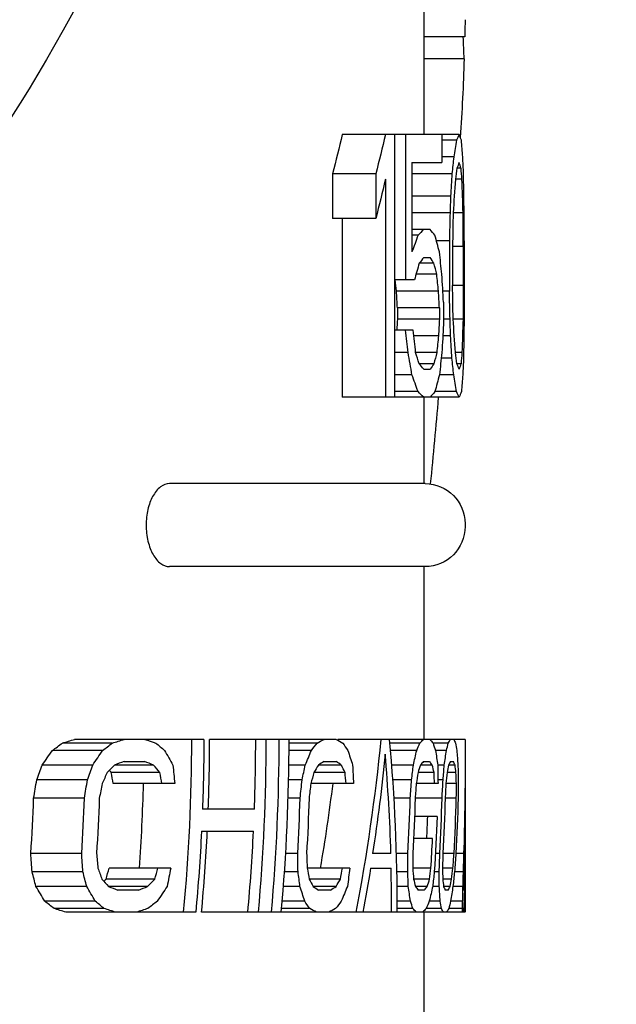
# Model space of a CAD drawing. Header units: inches. Extents: x 1 to 669, y 0 to 417.
# Tile 216 of 256: x 296.307 to 297.171, y 233.925 to 235.349. Entities that reach past the tile are written whole.
import ezdxf

# ---------------------------------------------------------------- set-up
doc = ezdxf.new("R2010")
doc.units = ezdxf.units.IN
doc.header["$LTSCALE"] = 12
doc.header["$MEASUREMENT"] = 0
doc.header["$PDMODE"] = 1
doc.layers.get('Defpoints').update_dxf_attribs({"linetype": 'CONTINUOUS'})
doc.layers.add('D', color=2, linetype='CONTINUOUS')
doc.layers.add('X', color=1, linetype='CONTINUOUS')
doc.styles.get("Standard").update_dxf_attribs({"font": 'SIMPLEX.SHX', "width": 0.875})
doc.dimstyles.new('STANDARD$0', dxfattribs={"dimscale": 32, "dimtxt": 0.09375, "dimasz": 0.0625, "dimexe": 0.03125, "dimexo": 0.03125, "dimgap": 0.03125, "dimtad": 1, "dimtih": 1, "dimtoh": 1, "dimdec": 4, "dimzin": 12, "dimdsep": 46, "dimlunit": 5, "dimtxsty": 'Standard', "dimcen": -0.03125, "dimclrd": 256, "dimclre": 256, "dimclrt": 256, "dimadec": 0, "dimazin": 0, "dimtfac": 0.875, "dimtdec": 4, "dimtofl": 0, "dimtmove": 0, "dimatfit": 3, "dimfxl": 1, "dimtolj": 1, "dimtzin": 12, "dimlwd": 13, "dimlwe": 13, "dimarcsym": 0})

# ---------------------------------------------------------------- blocks, each defined once
blk = doc.blocks.new('*D64')
at = {"layer": 'D', "linetype": 'ByBlock', "lineweight": 13, "transparency": 16777216}
for p, q in [((302.9976, 235.621), (286.0479, 235.621)), ((287.0479, 233.621), (287.0479, 230.621)), ((287.0479, 222.621), (287.0479, 225.621)), ((302.9976, 220.621), (286.0479, 220.621))]:
    blk.add_line(p, q, dxfattribs=at)
at = {"layer": 'D', "transparency": 16777216}
for points in [[(286.7146, 233.621), (287.3812, 233.621), (287.0479, 235.621)], [(286.7146, 222.621), (287.3812, 222.621), (287.0479, 220.621)]]:
    blk.add_solid(points, dxfattribs=at)
at = {"layer": 'Defpoints', "color": 0, "transparency": 16777216}
for p in [(287.0479, 235.621), (303.9976, 235.621), (303.9976, 220.621)]:
    blk.add_point(p, dxfattribs=at)
at = {"layer": 'D', "transparency": 16777216, "insert": (287.0479, 228.121), "char_height": 3, "attachment_point": 5}
blk.add_mtext('\\A1;15', dxfattribs=at)

msp = doc.modelspace()

# ---------------------------------------------------------------- linework, layer by layer
at = {"layer": 'X', "extrusion": (-1, 4.93038e-32, -2.22045e-16)}
for p, q in [((296.89191, 235.49547), (296.89191, 235.18297)), ((296.95143, 235.32422), (296.89191, 235.32422)), ((296.95042, 235.29237), (296.89191, 235.29237)), ((296.94319, 235.18297), (296.77409, 235.18297)), ((296.8495, 235.18297), (296.8495, 234.80297)), ((296.86559, 235.18297), (296.86559, 234.97276)), ((296.91827, 235.18297), (296.91827, 235.14255)), ((296.93922, 235.17489), (296.91827, 235.17489)), ((296.87492, 235.14255), (296.87492, 235.01319)), ((296.87492, 235.14255), (296.91827, 235.14255)), ((296.93535, 235.15063), (296.91827, 235.15063)), ((296.94593, 235.13446), (296.93994, 235.13446)), ((296.75994, 235.12638), (296.75994, 235.0617)), ((296.82264, 235.12638), (296.75994, 235.12638)), ((296.82264, 235.12638), (296.82264, 235.0617)), ((296.83649, 235.11829), (296.83649, 234.80297)), ((296.93277, 235.12638), (296.87492, 235.12638)), ((296.94732, 235.11829), (296.93774, 235.11829)), ((296.93095, 235.09404), (296.87492, 235.09404)), ((296.82264, 235.0617), (296.75994, 235.0617)), ((296.77409, 235.0617), (296.77409, 234.80297)), ((296.93001, 235.06978), (296.87492, 235.06978)), ((296.94889, 235.06978), (296.93451, 235.06978)), ((296.90108, 235.04553), (296.87492, 235.04553)), ((296.8837, 235.03744), (296.87492, 235.03744)), ((296.92905, 235.02936), (296.91034, 235.02936)), ((296.92905, 235.02936), (296.92905, 234.95659)), ((296.95063, 235.02936), (296.95063, 234.95659)), ((296.93365, 235.02127), (296.93365, 234.96467)), ((296.94923, 235.02127), (296.93365, 235.02127)), ((296.94923, 235.02127), (296.94923, 234.96467)), ((296.89192, 235.0051), (296.90108, 235.0051)), ((296.90675, 234.99702), (296.88539, 234.99702)), ((296.8785, 234.97276), (296.8495, 234.97276)), ((296.91078, 234.98084), (296.88083, 234.98084)), ((296.94923, 234.96467), (296.93365, 234.96467)), ((296.91336, 234.95659), (296.85258, 234.95659)), ((296.92905, 234.95659), (296.91967, 234.95659)), ((296.85386, 234.93233), (296.85386, 234.91616)), ((296.91462, 234.93233), (296.85386, 234.93233)), ((296.91462, 234.93233), (296.91462, 234.91616)), ((296.92059, 234.94042), (296.92059, 234.90808)), ((296.91462, 234.91616), (296.85386, 234.91616)), ((296.93001, 234.91616), (296.92059, 234.91616)), ((296.94889, 234.91616), (296.93451, 234.91616)), ((296.87672, 234.89999), (296.8495, 234.89999)), ((296.91336, 234.89191), (296.87761, 234.89191)), ((296.93095, 234.89191), (296.91967, 234.89191)), ((296.86939, 234.86765), (296.8495, 234.86765)), ((296.91078, 234.86765), (296.88025, 234.86765)), ((296.93277, 234.85957), (296.91737, 234.85957)), ((296.94732, 234.86765), (296.93774, 234.86765)), ((296.90675, 234.85148), (296.88539, 234.85148)), ((296.89192, 234.8434), (296.90108, 234.8434)), ((296.94593, 234.85148), (296.93994, 234.85148)), ((296.87492, 234.83531), (296.8495, 234.83531)), ((296.93535, 234.83531), (296.91462, 234.83531)), ((296.94319, 234.80297), (296.77409, 234.80297)), ((296.8837, 234.81106), (296.8495, 234.81106)), ((296.89191, 234.80297), (296.89191, 234.67797)), ((296.93922, 234.81106), (296.90812, 234.81106)), ((296.89391, 234.67797), (296.52371, 234.67797)), ((296.95191, 234.61997), (296.95191, 234.61597)), ((296.89391, 234.55797), (296.52371, 234.55797)), ((296.89191, 234.55797), (296.89191, 234.30797)), ((296.44109, 234.30265), (296.36874, 234.30265)), ((296.57352, 234.30797), (296.38635, 234.30797)), ((296.76536, 234.30797), (296.58191, 234.30797)), ((296.7376, 234.30265), (296.69646, 234.30265)), ((296.95191, 234.30797), (296.76774, 234.30797)), ((296.8863, 234.30265), (296.84255, 234.30265)), ((296.92753, 234.30265), (296.90544, 234.30265)), ((296.95191, 234.30797), (296.95191, 234.12395)), ((296.42709, 234.29202), (296.35433, 234.29202)), ((296.72923, 234.29202), (296.69642, 234.29202)), ((296.88181, 234.29202), (296.84349, 234.29202)), ((296.92478, 234.29202), (296.909, 234.29202)), ((296.458, 234.27606), (296.48784, 234.27606)), ((296.74758, 234.27606), (296.76518, 234.27606)), ((296.8915, 234.27606), (296.90056, 234.27606)), ((296.93056, 234.27606), (296.9352, 234.27606)), ((296.41265, 234.27074), (296.33947, 234.27074)), ((296.50999, 234.2601), (296.43961, 234.2601)), ((296.50065, 234.27074), (296.44427, 234.27074)), ((296.72053, 234.27074), (296.69622, 234.27074)), ((296.77805, 234.2601), (296.73306, 234.2601)), ((296.77266, 234.27074), (296.73941, 234.27074)), ((296.877, 234.27074), (296.84522, 234.27074)), ((296.90688, 234.2601), (296.88372, 234.2601)), ((296.90429, 234.27074), (296.88717, 234.27074)), ((296.92173, 234.27074), (296.91226, 234.27074)), ((296.93858, 234.2601), (296.92582, 234.2601)), ((296.93725, 234.27074), (296.92797, 234.27074)), ((296.40505, 234.24946), (296.33164, 234.24946)), ((296.71585, 234.24946), (296.69585, 234.24946)), ((296.8743, 234.24946), (296.84679, 234.24946)), ((296.91991, 234.24946), (296.9126, 234.24946)), ((296.53136, 234.24414), (296.44249, 234.24414)), ((296.79031, 234.24414), (296.72856, 234.24414)), ((296.91265, 234.24414), (296.88117, 234.24414)), ((296.93923, 234.24414), (296.92415, 234.24414)), ((296.40066, 234.22287), (296.32712, 234.22287)), ((296.713, 234.22287), (296.69517, 234.22287)), ((296.87246, 234.22287), (296.84851, 234.22287)), ((296.91852, 234.22287), (296.8795, 234.22287)), ((296.93917, 234.22287), (296.92292, 234.22287)), ((296.64681, 234.20691), (296.57162, 234.20691)), ((296.91126, 234.19627), (296.87862, 234.19627)), ((296.57022, 234.17499), (296.64545, 234.17499)), ((296.90473, 234.16436), (296.87726, 234.16436)), ((296.95191, 234.15372), (296.95189, 234.15372)), ((296.39669, 234.14308), (296.32302, 234.14308)), ((296.70946, 234.14308), (296.69161, 234.14308)), ((296.84452, 234.14308), (296.81794, 234.14308)), ((296.86911, 234.14308), (296.85207, 234.14308)), ((296.91522, 234.14308), (296.90883, 234.14308)), ((296.93589, 234.14308), (296.91963, 234.14308)), ((296.94978, 234.14308), (296.93846, 234.14308)), ((296.9517, 234.14308), (296.95032, 234.14308)), ((296.95191, 234.13776), (296.9518, 234.13776)), ((296.52556, 234.1218), (296.43648, 234.1218)), ((296.78503, 234.1218), (296.72316, 234.1218)), ((296.81509, 234.1218), (296.84463, 234.1218)), ((296.9024, 234.1218), (296.87605, 234.1218)), ((296.93421, 234.1218), (296.9191, 234.1218)), ((296.95138, 234.1218), (296.94977, 234.1218)), ((296.95188, 234.12712), (296.9517, 234.12712)), ((296.95191, 234.1218), (296.95191, 234.05797)), ((296.39843, 234.11648), (296.32481, 234.11648)), ((296.50262, 234.10584), (296.43203, 234.10584)), ((296.70996, 234.11648), (296.68992, 234.11648)), ((296.77136, 234.10584), (296.72626, 234.10584)), ((296.86872, 234.11648), (296.85272, 234.11648)), ((296.90048, 234.10584), (296.87726, 234.10584)), ((296.91441, 234.11648), (296.90725, 234.11648)), ((296.93224, 234.10584), (296.91946, 234.10584)), ((296.94895, 234.11648), (296.9365, 234.11648)), ((296.94944, 234.10584), (296.94938, 234.09521)), ((296.95096, 234.10584), (296.94944, 234.10584)), ((296.95177, 234.10584), (296.95136, 234.10584)), ((296.40393, 234.09521), (296.33049, 234.09521)), ((296.49223, 234.09521), (296.43566, 234.09521)), ((296.47886, 234.08989), (296.44891, 234.08989)), ((296.71276, 234.09521), (296.68838, 234.09521)), ((296.76503, 234.09521), (296.7317, 234.09521)), ((296.75707, 234.08989), (296.73942, 234.08989)), ((296.86965, 234.09521), (296.85306, 234.09521)), ((296.89699, 234.09521), (296.87984, 234.09521)), ((296.89282, 234.08989), (296.88373, 234.08989)), ((296.91448, 234.09521), (296.90499, 234.09521)), ((296.93003, 234.09521), (296.92073, 234.09521)), ((296.92755, 234.08989), (296.9229, 234.08989)), ((296.94834, 234.09521), (296.93425, 234.09521)), ((296.95049, 234.09521), (296.94938, 234.09521)), ((296.95191, 234.09521), (296.95187, 234.09521)), ((296.41631, 234.07393), (296.34323, 234.07393)), ((296.71961, 234.07393), (296.68668, 234.07393)), ((296.87268, 234.07393), (296.85322, 234.07393)), ((296.91578, 234.07393), (296.89995, 234.07393)), ((296.94794, 234.07393), (296.9309, 234.07393)), ((296.948, 234.06329), (296.94794, 234.07393)), ((296.95159, 234.07925), (296.95055, 234.07925)), ((296.95159, 234.07925), (296.95157, 234.06329)), ((296.42932, 234.06329), (296.35663, 234.06329)), ((296.72706, 234.06329), (296.68577, 234.06329)), ((296.8763, 234.06329), (296.85324, 234.06329)), ((296.91766, 234.06329), (296.89549, 234.06329)), ((296.948, 234.06329), (296.92813, 234.06329)), ((296.95157, 234.06329), (296.94963, 234.06329)), ((296.56184, 234.05797), (296.37379, 234.05797)), ((296.95169, 234.05797), (296.57026, 234.05797)), ((296.89191, 234.05797), (296.89191, 233.87496))]:
    msp.add_line(p, q, dxfattribs=at)
at = {"layer": 'X', "extrusion": (2.22045e-16, -1.09476e-47, -1)}
for centre, radius, start, end in [((-296.89391, 234.61997), 0.058, 90, 180), ((-296.89391, 234.61597), 0.058, 180, 270), ((-293.89191, 234.30797), 2.68161, 180, 182.15986), ((-293.89191, 234.30797), 2.77159, 180, 185.17517), ((-293.89191, 234.30797), 2.80455, 180, 185.11418), ((-293.89191, 234.30797), 2.5317, 181.92644, 183.73441), ((-293.89191, 234.30797), 2.83526, 181.72011, 183.3341), ((-293.89191, 234.30797), 2.9888, 181.63172, 183.16264), ((-293.89191, 234.30797), 3.03221, 181.60836, 183.11732), ((-293.89191, 234.30797), 3.05101, 181.59844, 183.09809), ((-293.89191, 234.30797), 3.02142, 182.11871, 183.63369), ((-293.89191, 234.30797), 2.68161, 182.84241, 185.34931), ((-292.87201, 234.18468), 4.0799, 180, 180.58429), ((-292.87194, 234.16664), 4.07997, 180, 180.3309)]:
    msp.add_arc(centre, radius, start, end, dxfattribs=at)
at = {"layer": 'X'}
for radius, start, end in [(2.6642, 354.61562, 0), (2.69, 357.84688, 360), (2.75675, 357.89904, 0), (2.79071, 354.86038, 0), (2.59506, 355.88606, 358.59057), (2.4367, 356.11978, 357.99843), (2.5102, 356.23356, 358.05706), (2.82237, 356.65066, 358.27203), (2.98177, 356.82989, 358.36443), (3.02781, 356.87814, 358.3893), (3.04845, 356.8993, 358.40021), (3.00786, 357.26324, 357.87173), (2.69, 354.66741, 357.16646), (2.75675, 354.7969, 357.23512), (3.01624, 356.46131, 357.27086)]:
    msp.add_arc((293.89191, 234.30797), radius, start, end, dxfattribs=at)
at = {"layer": 'X', "extrusion": (2.22045e-16, 0, -1)}
for centre, major_axis, ratio, start_param, end_param in [((293.89191, 236.58922), (2.75, 0), 0.8660254, 0, 3.1473789), ((293.89191, 235.38949), (0, -3.11544), 0.9822055, -1.5396175, -1.5031462), ((290.04799, 236.12806), (6.89971, -0.00008), 0.7659751, 0.1797755, 0.1906707), ((292.75927, 235.34497), (4.19261, 0), 0.5224767, 0.0777207, 0.088832), ((281.37466, 235.81673), (15.57709, 0), 0.8981383, 0.049365, 0.0516796), ((286.73738, 235.12385), (10.21452, 0), 0.837379, 0.0242832, 0.0299568), ((292.48075, 234.98156), (4.47116, 0), 0.5627909, 0.0452836, 0.0517173), ((293.70169, 234.98494), (3.25015, 0), 0.2473833, 0.1667605, 0.1769666), ((293.70883, 235.76713), (-0.04551, 5.88144), 0.5513565, 1.7397362, 1.7614074), ((293.89191, 234.6775), (-3.03614, 0), 0.2473832, -2.5776996, -2.569298), ((292.87253, 234.27489), (0, -4.07938), 1, -1.5707963, -1.5384779), ((293.89191, 234.70011), (2.57753, 0), 0.9713212, 0.1831462, 0.1917961), ((293.89191, 233.9017), (2.53852, 0), 0.9713212, -0.0980507, -0.0893837), ((293.63221, 234.17953), (3.3197, 0), 0.971322, 0.0113051, 0.0179042), ((293.89191, 234.55122), (2.95787, 0), 0.9506453, 0.1533139, 0.1763262), ((293.89191, 233.64167), (2.95192, 0), 0.5627911, -0.2831735, -0.2765108), ((293.89191, 233.87185), (3.01417, 0), 0.5627911, -0.1383845, -0.1320555), ((293.89191, 234.36557), (3.0572, 0), 0.8981388, 0.0908393, 0.098623), ((293.89191, 233.83982), (3.02161, 0), 0.2473828, -0.3486781, -0.3411168), ((293.89191, 234.69591), (3.00934, 0), 0.7145107, 0.2831367, 0.2934578), ((293.89191, 234.01709), (3.04524, 0), 0.2473828, -0.1038752, -0.0967787), ((293.89191, 234.38559), (-3.05897, 0), 0.2001233, -2.5871427, -2.5768899), ((289.99476, 234.0628), (6.95715, 0), 0.2001245, 0, 0.0034646)]:
    msp.add_ellipse(centre, major_axis=major_axis, ratio=ratio, start_param=start_param, end_param=end_param, dxfattribs=at)
at = {"layer": 'X', "extrusion": (2.22045e-16, -1.83671e-40, -1)}
msp.add_ellipse((291.71515, 235.37008), major_axis=(5.23676, 0), ratio=0.6447752, start_param=0.0061801, end_param=0.0135801, dxfattribs=at)
at = {"layer": 'X'}
for centre, major_axis, ratio, start_param, end_param in [((293.88005, 235.19781), (3.07178, 0.02226), 0.9803192, 0.0240149, 0.0346001), ((293.80391, 235.14369), (3.148, 0), 0.1677993, 0.0591005, 0.0744408), ((292.74791, 235.06263), (4.204, 0), 0.5224771, 0.0400774, 0.0511317), ((293.76519, 235.09541), (3.18672, 0), 0.2001234, 0.0612786, 0.0739856), ((290.70923, 235.00395), (6.24267, 0), 0.7145104, 0.0274503, 0.0328906), ((292.48075, 235.00438), (4.47116, 0), 0.5627909, 0.0452836, 0.0517173), ((286.73738, 234.8621), (10.21453, 0), 0.8373791, 0.0242832, 0.0299568), ((281.1513, 234.88152), (15.80061, 0), 0.8981378, 0.014976, 0.0172552), ((293.77007, 234.93221), (3.1818, 0), 0.2001235, 0.1660182, 0.1789069), ((292.78794, 234.72353), (4.16375, 0.00001), 0.522477, 0.1335397, 0.1447981), ((293.70169, 234.86355), (3.25015, 0), 0.2473833, 0.1667605, 0.1769666), ((288.41286, 234.37413), (8.53865, 0.00002), 0.8060045, 0.0882697, 0.0929882), ((292.53256, 234.64351), (4.41906, 0), 0.5627909, 0.1360587, 0.1426242), ((287.13385, 234.22911), (9.75748, 0), 0.8373794, 0.0891532, 0.0911403), ((286.98758, 234.22856), (9.96378, 0), 0.8373794, 0.0873689, 0.0902875), ((274.57271, 233.8463), (22.37875, 0), 0.9311284, 0.0525315, 0.0544743), ((286.82112, 234.42042), (10.13071, 0.00003), 0.8373794, 0.0527408, 0.058468), ((282.15311, 233.48993), (14.79601, 0.00003), 0.8981381, 0.1038595, 0.1063067), ((282.02251, 233.57501), (14.92729, 0), 0.8981383, 0.0965671, 0.098991), ((281.37465, 234.16921), (15.5771, 0), 0.8981383, 0.049365, 0.0516796), ((288.65003, 233.93808), (8.29988, 0.00002), 0.8060047, 0.1345224, 0.1394024), ((292.56732, 234.42565), (4.38385, 0), 0.562791, 0.1734672, 0.1801251), ((290.75579, 234.51263), (6.19604, 0), 0.7145104, 0.0729523, 0.0784468), ((292.49151, 234.66789), (4.46037, 0), 0.5627909, 0.0732033, 0.0796638), ((293.70457, 234.68986), (3.24722, 0), 0.2473831, 0.1923176, 0.2025818), ((293.76556, 234.79626), (3.18634, 0), 0.2001232, 0.0739854, 0.0867058), ((292.82273, 234.42254), (4.12848, 0.00001), 0.5224772, 0.1811015, 0.1925454), ((292.75927, 234.64097), (4.19261, 0), 0.5224767, 0.0777207, 0.088832), ((293.77209, 234.68003), (3.17974, 0), 0.2001234, 0.1944181, 0.2073846), ((293.80422, 234.76369), (3.14769, 0), 0.1677993, 0.0744406, 0.0898), ((293.89191, 234.98935), (2.90081, 0), 0.4547771, -0.5569426, -0.5474707), ((293.89191, 234.63476), (2.9814, 0), 0.2001233, -0.590321, -0.579628), ((293.89191, 234.98935), (2.96281, 0), 0.4547771, -0.5439621, -0.5347605), ((293.89191, 234.63476), (3.04177, 0), 0.2001233, -0.5770821, -0.5666905), ((293.89191, 234.75941), (3.01773, 0), 0.4547775, -0.3475215, -0.3392891), ((293.89191, 234.52345), (3.05209, 0), 0.2001232, -0.3698682, -0.3605447), ((293.89191, 234.56422), (2.88849, 0), 0.9486833, -0.0941123, -0.0936498), ((293.89191, 234.56422), (2.95076, 0), 0.9486833, -0.1818472, -0.091668), ((293.89191, 234.55901), (3.04699, 0), 0.4547785, -0.1938871, -0.1860693), ((293.89191, 234.42643), (3.05761, 0), 0.2001228, -0.2036958, -0.1948274), ((293.89191, 234.45986), (3.05524, 0), 0.4547764, -0.1210932, -0.1133837), ((293.89191, 234.37844), (3.05915, 0), 0.2001236, -0.1241056, -0.1153545), ((293.89191, 235.15674), (2.74376, 0), 0.7145104, -0.4689401, -0.4568107), ((293.89191, 235.15674), (2.80923, 0), 0.7145104, -0.4571662, -0.4453869), ((293.89191, 234.87295), (2.95152, 0), 0.7145097, -0.2895899, -0.2790788), ((293.89191, 234.62561), (3.02613, 0), 0.7145097, -0.1648713, -0.1549039), ((293.89191, 234.50324), (3.04724, 0), 0.7145097, -0.1069898, -0.0971666), ((293.89191, 233.88976), (-3.0294, 0), 0.2473831, -2.6083058, -2.6000434), ((293.89191, 234.02583), (3.04611, 0), 0.2473834, 0.3310112, 0.3384847), ((293.89191, 234.06012), (2.9539, 0), 0.9506452, 0.0295473, 0.0807745), ((293.89191, 234.14443), (3.05534, 0), 0.2473841, 0.167896, 0.1750381), ((293.89191, 234.20186), (3.05804, 0), 0.2473828, 0.0911769, 0.0982398), ((293.89191, 234.98572), (2.57377, 0), 0.8981381, -0.3241523, -0.314458), ((293.89191, 234.98572), (2.64346, 0), 0.8981381, -0.315307, -0.3058949), ((293.89191, 233.53869), (-2.852, 0), 0.5627909, -2.6754389, -2.6732639), ((293.89191, 233.83633), (2.5864, 0), 0.9506454, 0.16663, 0.1732149), ((293.89191, 233.53869), (-2.91504, 0), 0.5627909, -2.6862916, -2.6790586), ((293.89191, 233.83633), (2.65576, 0), 0.9506454, 0.162239, 0.1686471), ((293.89191, 234.76152), (2.88092, 0), 0.8981388, -0.1992131, -0.1908313), ((293.89191, 233.80279), (2.99835, 0), 0.5627909, 0.2744389, 0.2809945), ((293.89191, 234.00379), (2.89871, 0), 0.9506456, 0.087333, 0.0931475), ((293.89191, 234.56611), (3.00316, 0), 0.8981388, -0.1176686, -0.1097291), ((293.89191, 234.03297), (3.04186, 0), 0.5627909, 0.1330672, 0.1393395), ((293.89191, 234.14973), (3.0172, 0), 0.9506446, 0.0329204, 0.0384874), ((293.89191, 234.46944), (3.03789, 0), 0.8981388, -0.080711, -0.0728898), ((293.89191, 234.14442), (3.0536, 0), 0.5627909, 0.0673614, 0.0735671), ((293.89191, 234.16493), (3.04879, 0), 0.8373803, 0.0310315, 0.0372856), ((293.89191, 234.63488), (2.47114, 0), 0.9813592, -0.1707255, -0.1596071), ((293.89191, 234.63488), (2.54364, 0), 0.9813592, -0.1658132, -0.1550202), ((293.89191, 234.52781), (2.83815, 0), 0.9813589, -0.1097059, -0.1001042), ((293.89191, 234.43449), (2.98834, 0), 0.9813589, -0.0722253, -0.0631356), ((293.89191, 234.38832), (3.0313, 0), 0.9813589, -0.0556489, -0.0466967), ((293.89191, 234.56422), (2.88849, 0), 0.9486833, -0.1621617, -0.1170736), ((293.89191, 234.24181), (3.04732, 0), 0.9713207, -0.0064014, 0.0007868), ((293.89191, 233.97183), (2.43737, 0), 0.9813591, 0.0605117, 0.071655), ((293.89191, 233.97183), (2.51085, 0), 0.9813591, 0.0587387, 0.0695545), ((293.89191, 234.0789), (2.81831, 0), 0.9813589, 0.0135891, 0.0232068), ((293.89191, 234.17222), (2.97735, 0), 0.9813589, -0.0190765, -0.0099732), ((293.89191, 234.21839), (3.02429, 0), 0.9813589, -0.0343418, -0.0253767), ((293.89191, 234.36), (3.05217, 0), 0.9713207, -0.0804322, -0.0732341), ((293.89191, 234.75554), (2.63045, 0), 0.9506453, -0.2628296, -0.2562271), ((293.89191, 234.75554), (2.69868, 0), 0.9506453, -0.2560335, -0.2496092), ((293.89191, 234.58809), (2.9238, 0), 0.9506455, -0.1743826, -0.168556), ((293.89191, 234.05961), (2.95345, 0), 0.9506453, -0.0005822, 0.0221536), ((293.89191, 234.44214), (3.02929, 0), 0.9506445, -0.1170457, -0.1114682), ((293.89191, 234.37631), (3.05744, 0), 0.8373801, -0.1058396, -0.0995738), ((293.89191, 233.58189), (2.50466, 0), 0.8981381, 0.2302167, 0.2399424), ((293.89191, 233.58189), (2.57622, 0), 0.8981381, 0.2237112, 0.233152), ((293.89191, 234.90644), (2.91133, 0), 0.5627911, -0.5126914, -0.5105098), ((293.89191, 234.90644), (2.97312, 0), 0.5627911, -0.506163, -0.4989082), ((293.89191, 233.80609), (2.83916, 0), 0.8981388, 0.1136243, 0.1220265), ((293.89191, 234.64234), (3.03315, 0), 0.5627911, -0.3262746, -0.3197028), ((293.89191, 234.0015), (2.97956, 0), 0.8981388, 0.0350251, 0.0429819), ((293.89191, 234.41216), (3.0574, 0), 0.5627911, -0.1852596, -0.178973), ((293.89191, 234.09817), (3.02257, 0), 0.8981388, -0.0010917, 0.006746), ((293.89191, 234.3007), (3.05999, 0), 0.5627911, -0.1196121, -0.1133925), ((293.89191, 233.33683), (-2.65955, 0), 0.7145104, -2.7432528, -2.7310736), ((293.89191, 233.33683), (2.72705, 0), 0.7145104, 0.3879457, 0.3997706), ((293.89191, 234.49149), (3.05413, 0), 0.2473831, -0.5604183, -0.5521282), ((293.89191, 233.62062), (2.898, 0), 0.7145097, 0.2207071, 0.2312505), ((293.89191, 234.35541), (3.05961, 0), 0.2473834, -0.358433, -0.3509389), ((293.89191, 233.86797), (2.99467, 0), 0.7145097, 0.0964068, 0.1064018), ((293.89191, 234.23681), (3.05912, 0), 0.2473841, -0.1953884, -0.1882284), ((293.89191, 233.99033), (3.02613, 0), 0.7145097, 0.0386719, 0.0485216), ((293.89191, 234.17939), (3.05712, 0), 0.2473828, -0.1186193, -0.1115392), ((293.89191, 233.4283), (-2.83274, 0), 0.4547771, -2.626172, -2.6166553), ((293.89191, 233.4283), (-2.89621, 0), 0.4547771, -2.6385431, -2.6293005), ((293.89191, 233.65824), (2.97176, 0), 0.4547775, 0.3043846, 0.3126462), ((293.89191, 233.85865), (3.01812, 0), 0.4547785, 0.1496543, 0.1574972), ((293.89191, 233.95779), (3.03463, 0), 0.4547765, 0.0765185, 0.084252), ((293.89191, 233.74119), (-2.9437, 0), 0.2001234, -2.573848, -2.5631016), ((293.89191, 233.74119), (-3.00482, 0), 0.2001234, -2.5867692, -2.5763286), ((293.89191, 233.85251), (3.02448, 0), 0.2001232, 0.3463447, 0.3557035), ((293.89191, 233.94952), (3.03805, 0), 0.2001228, 0.1793353, 0.1882341), ((293.89191, 233.99752), (3.04355, 0), 0.2001237, 0.0994143, 0.1081945)]:
    msp.add_ellipse(centre, major_axis=major_axis, ratio=ratio, start_param=start_param, end_param=end_param, dxfattribs=at)
at = {"layer": 'X', "extrusion": (2.22045e-16, -1.50463e-36, -1)}
msp.add_ellipse((290.14275, 236.12617), major_axis=(6.74469, -0.00009), ratio=0.7659752, start_param=0.1835811, end_param=0.194735, dxfattribs=at)
at = {"layer": 'X', "extrusion": (2.22045e-16, 1.72192e-41, -1)}
msp.add_ellipse((293.80422, 235.22225), major_axis=(3.14769, 0), ratio=0.1677993, start_param=0.0744406, end_param=0.0898, dxfattribs=at)
at = {"layer": 'X', "extrusion": (2.22045e-16, -1.37753e-40, -1)}
msp.add_ellipse((290.75579, 235.47332), major_axis=(6.19604, 0), ratio=0.7145104, start_param=0.0729523, end_param=0.0784468, dxfattribs=at)
at = {"layer": 'X', "extrusion": (2.22045e-16, -5.73972e-42, -1)}
msp.add_ellipse((293.76556, 235.18968), major_axis=(3.18634, 0), ratio=0.2001232, start_param=0.0739854, end_param=0.0867058, dxfattribs=at)
at = {"layer": 'X', "extrusion": (2.22045e-16, 9.18355e-41, -1)}
for centre, major_axis, ratio, start_param, end_param in [((292.49151, 235.31806), (4.46037, 0), 0.5627909, 0.0732033, 0.0796638), ((290.70923, 234.98199), (6.24267, 0), 0.7145104, 0.0274503, 0.0328906)]:
    msp.add_ellipse(centre, major_axis=major_axis, ratio=ratio, start_param=start_param, end_param=end_param, dxfattribs=at)
at = {"layer": 'X', "extrusion": (2.22045e-16, 1.50463e-36, -1)}
msp.add_ellipse((290.04798, 236.06338), major_axis=(6.89971, -0.00008), ratio=0.7659753, start_param=0.1797755, end_param=0.1906707, dxfattribs=at)
at = {"layer": 'X', "extrusion": (2.22045e-16, 1.88079e-37, -1)}
msp.add_ellipse((286.82111, 235.56552), major_axis=(10.13071, -0.00003), ratio=0.8373795, start_param=0.0527407, end_param=0.058468, dxfattribs=at)
at = {"layer": 'X', "extrusion": (2.22045e-16, 9.40395e-38, -1)}
for centre, major_axis, ratio, start_param, end_param in [((293.77209, 235.16847), (3.17974, 0), 0.2001234, 0.1944181, 0.2073846), ((292.21693, 235.47476), (4.7341, -0.00001), 0.6080771, 0.1667279, 0.1752784)]:
    msp.add_ellipse(centre, major_axis=major_axis, ratio=ratio, start_param=start_param, end_param=end_param, dxfattribs=at)
at = {"layer": 'X', "extrusion": (2.22045e-16, 4.70198e-37, -1)}
msp.add_ellipse((292.82273, 235.42596), major_axis=(4.12848, -0.00001), ratio=0.5224772, start_param=0.1811015, end_param=0.1925455, dxfattribs=at)
at = {"layer": 'X', "extrusion": (2.22045e-16, -2.29589e-41, -1)}
for centre, major_axis, ratio, start_param, end_param in [((293.70457, 235.15864), (3.24722, 0), 0.2473831, 0.1923176, 0.2025818), ((291.08685, 234.14513), (5.86506, 0), 0.9713195, 0.0031612, 0.0068961)]:
    msp.add_ellipse(centre, major_axis=major_axis, ratio=ratio, start_param=start_param, end_param=end_param, dxfattribs=at)
at = {"layer": 'X', "extrusion": (2.22045e-16, -6.9795e-39, -1)}
msp.add_ellipse((274.57272, 236.0022), major_axis=(22.37874, 0), ratio=0.9311284, start_param=0.0525315, end_param=0.0544743, dxfattribs=at)
at = {"layer": 'X', "extrusion": (2.22045e-16, -9.18355e-41, -1)}
for centre, major_axis, ratio, start_param, end_param in [((286.98758, 235.61994), (9.96379, 0), 0.8373794, 0.0873689, 0.0902875), ((293.18075, 234.15338), (3.77116, 0), 0.5627911, 0.0223995, 0.0274136), ((290.00477, 234.09891), (6.94713, 0), 0.2001237, 0.0256201, 0.0294475)]:
    msp.add_ellipse(centre, major_axis=major_axis, ratio=ratio, start_param=start_param, end_param=end_param, dxfattribs=at)
at = {"layer": 'X', "extrusion": (2.22045e-16, 1.83671e-40, -1)}
for centre, major_axis, ratio, start_param, end_param in [((281.1513, 235.10443), (15.80061, 0), 0.8981378, 0.014976, 0.0172552), ((287.14422, 234.33279), (9.80768, 0), 0.8981388, 0.0245587, 0.0269749)]:
    msp.add_ellipse(centre, major_axis=major_axis, ratio=ratio, start_param=start_param, end_param=end_param, dxfattribs=at)
at = {"layer": 'X', "extrusion": (2.22045e-16, 6.88766e-41, -1)}
for centre, major_axis, ratio, start_param, end_param in [((292.53256, 235.20499), (4.41906, 0), 0.5627909, 0.1360587, 0.1426242), ((292.74791, 234.92332), (4.204, 0), 0.5224771, 0.0400774, 0.0511317)]:
    msp.add_ellipse(centre, major_axis=major_axis, ratio=ratio, start_param=start_param, end_param=end_param, dxfattribs=at)
at = {"layer": 'X', "extrusion": (2.22045e-16, -1.41059e-36, -1)}
msp.add_ellipse((288.41286, 235.47437), major_axis=(8.53865, -0.00002), ratio=0.8060045, start_param=0.0882697, end_param=0.0929882, dxfattribs=at)
at = {"layer": 'X', "extrusion": (2.22045e-16, -3.44383e-41, -1)}
msp.add_ellipse((293.76519, 234.89054), major_axis=(3.18672, 0), ratio=0.2001234, start_param=0.0612786, end_param=0.0739856, dxfattribs=at)
at = {"layer": 'X', "extrusion": (2.22045e-16, -4.70198e-38, -1)}
for centre, major_axis, ratio, start_param, end_param in [((292.78794, 235.12497), (4.16375, -0.00001), 0.5224771, 0.1335397, 0.1447981), ((292.87237, 234.25685), (0, -4.07954), 1, -1.5707963, -1.5429037)]:
    msp.add_ellipse(centre, major_axis=major_axis, ratio=ratio, start_param=start_param, end_param=end_param, dxfattribs=at)
at = {"layer": 'X', "extrusion": (2.22045e-16, 3.52648e-38, -1)}
msp.add_ellipse((293.77007, 234.91629), major_axis=(3.1818, 0), ratio=0.2001235, start_param=0.1660182, end_param=0.1789069, dxfattribs=at)
at = {"layer": 'X', "extrusion": (2.22045e-16, 3.44383e-41, -1)}
msp.add_ellipse((293.80391, 234.84226), major_axis=(3.148, 0), ratio=0.1677993, start_param=0.0591005, end_param=0.0744408, dxfattribs=at)
at = {"layer": 'X', "extrusion": (2.22045e-16, -6.72623e-44, -1)}
for centre, major_axis, ratio, start_param, end_param in [((293.89191, 233.99037), (3.04278, 0), 0.2001233, -0.5486903, -0.5384839), ((293.89191, 234.42283), (3.0577, 0), 0.2473828, 0.1952675, 0.2024409)]:
    msp.add_ellipse(centre, major_axis=major_axis, ratio=ratio, start_param=start_param, end_param=end_param, dxfattribs=at)
at = {"layer": 'X', "extrusion": (2.22045e-16, 8.96831e-44, -1)}
for centre, major_axis, ratio, start_param, end_param in [((293.89191, 233.65824), (2.97176, 0), 0.4547772, -0.4970285, -0.488095), ((293.89191, 234.08858), (3.05007, 0), 0.4547764, -0.1549487, -0.1471908), ((293.89191, 234.16478), (3.05315, 0), 0.7145097, -0.0583599, -0.0485927), ((293.89191, 234.47485), (3.04473, 0), 0.8373803, 0.08433, 0.0906128), ((293.89191, 234.34609), (3.05357, 0), 0.9813589, 0.0677966, 0.076695), ((293.89191, 234.27427), (3.05981, 0), 0.2001237, 0.3517578, 0.3610269)]:
    msp.add_ellipse(centre, major_axis=major_axis, ratio=ratio, start_param=start_param, end_param=end_param, dxfattribs=at)
at = {"layer": 'X', "extrusion": (2.22045e-16, 2.24208e-44, -1)}
for centre, major_axis, ratio, start_param, end_param in [((293.89191, 234.10169), (3.05275, 0), 0.2001236, -0.3444331, -0.3351983), ((293.89191, 234.3288), (3.05986, 0), 0.7145097, 0.1070492, 0.1168423), ((293.89191, 234.17726), (3.05709, 0), 0.2001237, 0.1873728, 0.1962295)]:
    msp.add_ellipse(centre, major_axis=major_axis, ratio=ratio, start_param=start_param, end_param=end_param, dxfattribs=at)
at = {"layer": 'X', "extrusion": (2.22045e-16, -2.69049e-43, -1)}
for centre, major_axis, ratio, start_param, end_param in [((293.89191, 233.88818), (3.02348, 0), 0.4547764, -0.3061963, -0.2980923), ((293.89191, 234.20204), (3.0505, 0), 0.8981388, -0.0250761, -0.0173085)]:
    msp.add_ellipse(centre, major_axis=major_axis, ratio=ratio, start_param=start_param, end_param=end_param, dxfattribs=at)
at = {"layer": 'X', "extrusion": (2.22045e-16, 3.50325e-46, -1)}
msp.add_ellipse((293.89191, 234.06422), major_axis=(2.96133, 0), ratio=0.9486833, start_param=-0.0868727, end_param=0.0022247, dxfattribs=at)
at = {"layer": 'X', "extrusion": (2.22045e-16, -4.48416e-44, -1)}
for centre, major_axis, ratio, start_param, end_param in [((293.89191, 234.1987), (3.05797, 0), 0.2001236, -0.1795186, -0.1706917), ((293.89191, 234.36415), (3.05945, 0), 0.2473828, 0.1166579, 0.1237369), ((293.89191, 234.80346), (3.00071, 0), 0.5627909, 0.3209304, 0.3275762), ((293.89191, 234.32907), (3.05991, 0), 0.4547765, 0.1843874, 0.1921698)]:
    msp.add_ellipse(centre, major_axis=major_axis, ratio=ratio, start_param=start_param, end_param=end_param, dxfattribs=at)
at = {"layer": 'X', "extrusion": (2.22045e-16, -4.93257e-43, -1)}
msp.add_ellipse((293.89191, 234.24568), major_axis=(3.05934, 0), ratio=0.2001228, start_param=-0.1019243, end_param=-0.0931948, dxfattribs=at)
at = {"layer": 'X', "extrusion": (2.22045e-16, -1.34525e-43, -1)}
for centre, major_axis, ratio, start_param, end_param in [((293.89191, 234.18562), (3.05691, 0), 0.4547785, -0.0842829, -0.0766058), ((293.89191, 234.45941), (3.05451, 0), 0.5627909, 0.1099723, 0.1162006), ((293.89191, 233.98572), (3.03506, 0), 0.5627911, -0.0703828, -0.0641405)]:
    msp.add_ellipse(centre, major_axis=major_axis, ratio=ratio, start_param=start_param, end_param=end_param, dxfattribs=at)
at = {"layer": 'X', "extrusion": (2.22045e-16, -2.24208e-44, -1)}
for centre, major_axis, ratio, start_param, end_param in [((293.89191, 233.51388), (2.84171, 0), 0.7145102, -0.3932992, -0.3819804), ((293.89191, 234.52947), (3.04988, 0), 0.4547765, 0.3346445, 0.3427765)]:
    msp.add_ellipse(centre, major_axis=major_axis, ratio=ratio, start_param=start_param, end_param=end_param, dxfattribs=at)
at = {"layer": 'X', "extrusion": (2.22045e-16, 2.69049e-43, -1)}
msp.add_ellipse((293.89191, 233.79767), major_axis=(2.9718, 0), ratio=0.7145107, start_param=-0.2349669, end_param=-0.2246761, dxfattribs=at)
at = {"layer": 'X', "extrusion": (2.22045e-16, 3.36312e-44, -1)}
msp.add_ellipse((293.89191, 234.04501), major_axis=(3.03683, 0), ratio=0.7145117, start_param=-0.1140824, end_param=-0.1042181, dxfattribs=at)
at = {"layer": 'X', "extrusion": (2.22045e-16, 3.58732e-43, -1)}
for centre, major_axis, ratio, start_param, end_param in [((293.89191, 234.54142), (3.0505, 0), 0.2473828, 0.3593287, 0.3668689), ((293.89191, 235.06756), (-2.91876, 0), 0.5627909, -2.6351345, -2.6277132), ((293.89191, 234.03281), (2.83274, 0), 0.9713207, -0.0400858, -0.032348)]:
    msp.add_ellipse(centre, major_axis=major_axis, ratio=ratio, start_param=start_param, end_param=end_param, dxfattribs=at)
at = {"layer": 'X', "extrusion": (2.22045e-16, 1.12104e-44, -1)}
msp.add_ellipse((293.89191, 234.55173), major_axis=(2.95744, 0), ratio=0.9506452, start_param=0.0944087, end_param=0.1458678, dxfattribs=at)
at = {"layer": 'X', "extrusion": (2.22045e-16, -1.43493e-42, -1)}
for centre, major_axis, ratio, start_param, end_param in [((293.89191, 235.07324), (2.72096, 0), 0.8373793, 0.3649248, 0.3724329), ((293.89191, 234.569), (2.8563, 0), 0.9713207, 0.1173604, 0.1250861), ((293.89191, 234.59284), (2.67703, 0), 0.9813592, 0.1802713, 0.1905714)]:
    msp.add_ellipse(centre, major_axis=major_axis, ratio=ratio, start_param=start_param, end_param=end_param, dxfattribs=at)
at = {"layer": 'X', "extrusion": (2.22045e-16, 8.96831e-43, -1)}
msp.add_ellipse((293.89191, 234.01387), major_axis=(2.64986, 0), ratio=0.9813592, start_param=-0.0989376, end_param=-0.0886651, dxfattribs=at)
at = {"layer": 'X', "extrusion": (2.22045e-16, -3.58732e-43, -1)}
for centre, major_axis, ratio, start_param, end_param in [((293.89191, 234.81338), (2.91697, 0), 0.8373803, 0.2284956, 0.2352082), ((293.89191, 234.20362), (3.02837, 0), 0.9713207, 0.0205838, 0.0278191), ((293.89191, 234.40901), (3.03035, 0), 0.9713207, 0.0995486, 0.1068157)]:
    msp.add_ellipse(centre, major_axis=major_axis, ratio=ratio, start_param=start_param, end_param=end_param, dxfattribs=at)
at = {"layer": 'X', "extrusion": (2.22045e-16, -1.79366e-43, -1)}
for centre, major_axis, ratio, start_param, end_param in [((293.89191, 234.12094), (2.90112, 0), 0.9813593, -0.0526381, -0.0432858), ((293.89191, 234.57328), (3.04312, 0), 0.5627909, 0.177586, 0.1839005), ((293.89191, 234.26063), (3.05007, 0), 0.9813589, 0.0037297, 0.0126154), ((293.89191, 234.45472), (2.99711, 0), 0.9713207, 0.0723994, 0.0797292), ((293.89191, 233.37757), (2.84546, 0), 0.5627911, -0.4721197, -0.4646746), ((293.89191, 234.9797), (-2.90547, 0), 0.7145102, -2.7014615, -2.6901023), ((293.89191, 234.44857), (3.05339, 0), 0.7145117, 0.1626832, 0.1725743), ((293.89191, 234.13028), (3.05462, 0), 0.2001228, 0.1098029, 0.1185614)]:
    msp.add_ellipse(centre, major_axis=major_axis, ratio=ratio, start_param=start_param, end_param=end_param, dxfattribs=at)
at = {"layer": 'X', "extrusion": (2.22045e-16, -7.89211e-42, -1)}
msp.add_ellipse((293.89191, 234.5869), major_axis=(3.01715, 0), ratio=0.8373803, start_param=0.1297126, end_param=0.1360848, dxfattribs=at)
at = {"layer": 'X', "extrusion": (2.22045e-16, -2.8026e-45, -1)}
for centre, major_axis, ratio, start_param, end_param in [((293.89191, 234.21426), (3.0209, 0), 0.9813589, -0.0190518, -0.0100797), ((293.89191, 234.75941), (-3.01773, 0), 0.4547772, -2.6185974, -2.6096264)]:
    msp.add_ellipse(centre, major_axis=major_axis, ratio=ratio, start_param=start_param, end_param=end_param, dxfattribs=at)
at = {"layer": 'X', "extrusion": (2.22045e-16, -8.96831e-44, -1)}
msp.add_ellipse((293.89191, 234.39819), major_axis=(3.03639, 0), ratio=0.9713207, start_param=0.0522551, end_param=0.0594805, dxfattribs=at)
at = {"layer": 'X', "extrusion": (2.22045e-16, 7.17465e-43, -1)}
msp.add_ellipse((293.89191, 234.14709), major_axis=(2.98425, 0), ratio=0.9713207, start_param=0.0013826, end_param=0.0087228, dxfattribs=at)
at = {"layer": 'X', "extrusion": (2.22045e-16, 5.51013e-40, -1)}
msp.add_ellipse((291.57225, 234.29158), major_axis=(5.37966, 0), ratio=0.9813589, start_param=0.0281329, end_param=0.0331729, dxfattribs=at)
at = {"layer": 'X', "extrusion": (2.22045e-16, 3.67342e-40, -1)}
msp.add_ellipse((291.0918, 234.2755), major_axis=(5.86011, 0), ratio=0.9713207, start_param=0.0232657, end_param=0.0270049, dxfattribs=at)
at = {"layer": 'X', "extrusion": (2.22045e-16, 2.75506e-40, -1)}
for centre, major_axis, ratio, start_param, end_param in [((293.53247, 234.16425), (3.41943, 0), 0.9813597, 0.0063084, 0.0142344), ((293.88274, 234.16966), (3.06917, 0), 0.8373772, 0.0186207, 0.0248312)]:
    msp.add_ellipse(centre, major_axis=major_axis, ratio=ratio, start_param=start_param, end_param=end_param, dxfattribs=at)
at = {"layer": 'X', "extrusion": (2.22045e-16, 1.79366e-43, -1)}
for centre, major_axis, ratio, start_param, end_param in [((293.89191, 233.46801), (2.64619, 0), 0.8373791, -0.2995109, -0.2919826), ((293.89191, 233.95434), (2.99083, 0), 0.8373801, -0.0669135, -0.060529)]:
    msp.add_ellipse(centre, major_axis=major_axis, ratio=ratio, start_param=start_param, end_param=end_param, dxfattribs=at)
at = {"layer": 'X', "extrusion": (2.22045e-16, -7.17465e-43, -1)}
msp.add_ellipse((293.89191, 233.72786), major_axis=(2.87007, 0), ratio=0.8373801, start_param=-0.1646557, end_param=-0.1579287, dxfattribs=at)
at = {"layer": 'X', "extrusion": (2.22045e-16, 1.43493e-42, -1)}
msp.add_ellipse((293.89191, 234.48577), major_axis=(2.9168, 0), ratio=0.9813593, start_param=0.1274976, end_param=0.1368707, dxfattribs=at)
at = {"layer": 'X', "extrusion": (2.22045e-16, 3.94606e-42, -1)}
msp.add_ellipse((293.89191, 234.06639), major_axis=(3.02792, 0), ratio=0.8373801, start_param=-0.0218549, end_param=-0.0155602, dxfattribs=at)
at = {"layer": 'X', "extrusion": (2.22045e-16, 1.14794e-41, -1)}
msp.add_ellipse((293.8776, 234.15793), major_axis=(3.07431, 0), ratio=0.8981368, start_param=0.0150122, end_param=0.0227193, dxfattribs=at)
at = {"layer": 'X', "extrusion": (2.22045e-16, 8.03561e-41, -1)}
msp.add_ellipse((284.38549, 234.15689), major_axis=(12.56641, 0), ratio=0.8622112, start_param=0.0047109, end_param=0.0071656, dxfattribs=at)
at = {"layer": 'X', "extrusion": (2.22045e-16, -1.34525e-42, -1)}
msp.add_ellipse((293.89191, 233.70374), major_axis=(2.99578, 0), ratio=0.2473832, start_param=-0.5564958, end_param=-0.5480651, dxfattribs=at)
at = {"layer": 'X', "extrusion": (2.22045e-16, 2.18953e-47, -1)}
msp.add_ellipse((293.89191, 233.95842), major_axis=(3.03866, 0), ratio=0.2473828, start_param=-0.1829876, end_param=-0.1757961, dxfattribs=at)
at = {"layer": 'X', "extrusion": (2.22045e-16, -2.75506e-40, -1)}
msp.add_ellipse((290.68896, 234.12816), major_axis=(6.26295, 0), ratio=0.2473841, start_param=0.0212678, end_param=0.0247018, dxfattribs=at)
at = {"layer": 'X', "extrusion": (2.22045e-16, 1.46937e-39, -1)}
msp.add_ellipse((293.69052, 234.1466), major_axis=(3.26139, 0), ratio=0.7145117, start_param=0.0220574, end_param=0.0311911, dxfattribs=at)
at = {"layer": 'X', "extrusion": (2.22045e-16, 1.34525e-43, -1)}
msp.add_ellipse((293.89191, 234.23203), major_axis=(3.05881, 0), ratio=0.4547785, start_param=0.1138991, end_param=0.1215999, dxfattribs=at)
at = {"layer": 'X', "extrusion": (2.22045e-16, -4.59177e-41, -1)}
msp.add_ellipse((292.60882, 234.1273), major_axis=(4.34309, 0), ratio=0.4547765, start_param=0.0270247, end_param=0.0324132, dxfattribs=at)
at = {"layer": 'X'}
for points, knots in [([(291.14191, 236.61681), (291.14191, 236.36277), (291.18908, 236.10878), (291.37297, 235.62637), (291.50974, 235.39806), (291.85918, 234.98994), (292.07196, 234.81031), (292.55206, 234.51796), (292.8194, 234.4054), (293.38151, 234.25886), (293.67622, 234.22498), (294.26313, 234.23937), (294.55522, 234.28767), (295.10716, 234.46165), (295.36693, 234.58728), (295.82765, 234.90322), (296.02859, 235.09342), (296.35106, 235.51903), (296.47268, 235.7543), (296.61041, 236.20109), (296.64191, 236.40894), (296.64191, 236.61681)], [0, 0, 0, 0, 0.3188469, 0.3188469, 0.6380559, 0.6380559, 0.9579698, 0.9579698, 1.2784145, 1.2784145, 1.59911, 1.59911, 1.9198654, 1.9198654, 2.2405332, 2.2405332, 2.5609056, 2.5609056, 2.8806959, 2.8806959, 3.1415927, 3.1415927, 3.1415927, 3.1415927]), ([(296.64191, 236.37047), (296.64191, 236.11642), (296.5949, 235.86242), (296.41171, 235.37985), (296.27538, 235.15142), (295.92691, 234.74266), (295.71449, 234.56261), (295.23492, 234.26923), (294.96766, 234.15617), (294.40547, 234.00871), (294.11058, 233.97446), (293.52316, 233.98838), (293.23072, 234.03658), (292.67804, 234.21071), (292.41787, 234.33657), (291.95651, 234.65333), (291.75527, 234.84405), (291.43261, 235.27084), (291.31095, 235.50666), (291.17335, 235.95432), (291.14191, 236.16238), (291.14191, 236.37047)], [3.1415927, 3.1415927, 3.1415927, 3.1415927, 3.459214, 3.459214, 3.7775717, 3.7775717, 4.0973792, 4.0973792, 4.4182957, 4.4182957, 4.7397419, 4.7397419, 5.0613163, 5.0613163, 5.3827059, 5.3827059, 5.7034749, 5.7034749, 6.0230312, 6.0230312, 6.2831853, 6.2831853, 6.2831853, 6.2831853]), ([(296.52371, 234.67797), (296.51954, 234.67797), (296.51502, 234.67644), (296.50654, 234.67001), (296.50258, 234.66512), (296.49668, 234.65418), (296.4942, 234.64772), (296.49085, 234.63337), (296.48998, 234.62547), (296.48998, 234.61797), (296.48998, 234.61019), (296.49092, 234.60201), (296.4945, 234.58724), (296.49715, 234.58065), (296.50319, 234.57003), (296.50706, 234.56544), (296.5153, 234.55941), (296.51968, 234.55797), (296.52371, 234.55797)], [0.73728209, 0.73728209, 0.73728209, 0.73728209, 0.80354023, 0.80354023, 0.86979836, 0.86979836, 0.92690145, 0.92690145, 0.98400454, 0.98400454, 0.98400454, 1.04333049, 1.04333049, 1.10265644, 1.10265644, 1.16670585, 1.16670585, 1.23075526, 1.23075526, 1.23075526, 1.23075526])]:
    msp.add_open_spline(points, degree=3, knots=knots, dxfattribs=at)
for points in [[(296.93095, 235.09404), (296.93064, 235.08595), (296.93033, 235.07787), (296.93001, 235.06978)], [(296.95039, 235.06978), (296.95031, 235.07787), (296.95022, 235.08595), (296.95014, 235.09404)], [(296.93001, 235.06978), (296.92969, 235.05631), (296.92937, 235.04283), (296.92905, 235.02936)], [(296.93451, 235.06978), (296.93423, 235.05361), (296.93394, 235.03744), (296.93365, 235.02127)], [(296.94923, 235.02127), (296.94912, 235.03744), (296.94901, 235.05361), (296.94889, 235.06978)], [(296.95063, 235.02936), (296.95056, 235.04283), (296.95048, 235.05631), (296.95039, 235.06978)], [(296.93451, 234.91616), (296.93423, 234.93233), (296.93394, 234.9485), (296.93365, 234.96467)], [(296.94923, 234.96467), (296.94912, 234.9485), (296.94901, 234.93233), (296.94889, 234.91616)], [(296.85386, 234.93233), (296.85344, 234.94042), (296.85301, 234.9485), (296.85258, 234.95659)], [(296.91462, 234.93233), (296.9142, 234.94042), (296.91379, 234.9485), (296.91336, 234.95659)], [(296.93001, 234.91616), (296.92969, 234.92964), (296.92937, 234.94311), (296.92905, 234.95659)], [(296.95063, 234.95659), (296.95056, 234.94311), (296.95048, 234.92964), (296.95039, 234.91616)], [(296.85386, 234.91616), (296.85358, 234.91077), (296.8533, 234.90538), (296.85301, 234.89999)], [(296.91462, 234.91616), (296.9142, 234.90808), (296.91379, 234.89999), (296.91336, 234.89191)], [(296.93095, 234.89191), (296.93064, 234.89999), (296.93033, 234.90808), (296.93001, 234.91616)], [(296.95039, 234.91616), (296.95031, 234.90808), (296.95022, 234.89999), (296.95014, 234.89191)], [(296.94977, 234.1218), (296.94966, 234.11648), (296.94955, 234.11116), (296.94944, 234.10584)], [(296.95191, 234.12395), (296.95191, 234.11968), (296.9519, 234.11542), (296.9519, 234.11116)], [(296.9519, 234.11116), (296.95189, 234.10584), (296.95188, 234.10053), (296.95187, 234.09521)], [(296.94834, 234.09521), (296.94821, 234.08811), (296.94808, 234.08102), (296.94794, 234.07393)], [(296.94961, 234.08989), (296.94954, 234.09166), (296.94946, 234.09343), (296.94938, 234.09521)], [(296.95, 234.08989), (296.94987, 234.08989), (296.94975, 234.08989), (296.94961, 234.08989)], [(296.95189, 234.08989), (296.95189, 234.09166), (296.95188, 234.09343), (296.95187, 234.09521)], [(296.95191, 234.08989), (296.95191, 234.08989), (296.9519, 234.08989), (296.95189, 234.08989)], [(296.94841, 234.05797), (296.94828, 234.05975), (296.94814, 234.06152), (296.948, 234.06329)], [(296.95169, 234.05797), (296.95165, 234.05975), (296.95162, 234.06152), (296.95157, 234.06329)], [(296.94889, 234.05797), (296.94874, 234.05797), (296.94858, 234.05797), (296.94841, 234.05797)]]:
    msp.add_open_spline(points, degree=3, dxfattribs=at)

# ---------------------------------------------------------------- dimensions: what is measured, and where the dimension line sits
at = {"layer": 'D'}
dim = msp.add_linear_dim(base=(287.04791, 235.62097), p1=(303.99759, 220.62097), p2=(303.99759, 235.62097), angle=90, dimstyle='STANDARD$0', override={"dimarcsym": 1}, dxfattribs=at)
dim.commit()
dim.dimension.update_dxf_attribs({"geometry": '*D64', "text_midpoint": (287.04791, 228.12097)})

doc.saveas('drawing.dxf')
